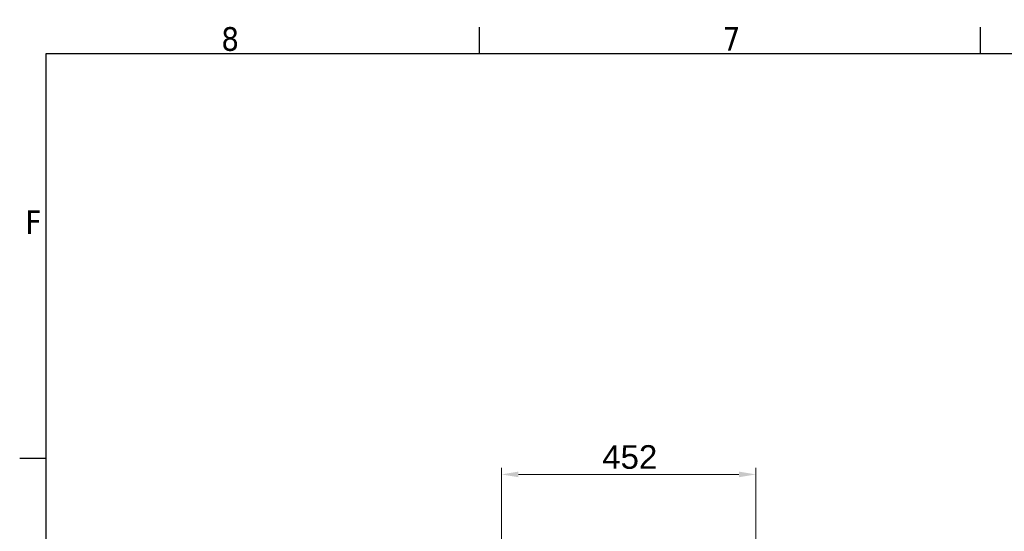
# Model space of a CAD drawing. Header units: millimetres. Extents: x 0 to 7128, y 0 to 5040.
# Tile 58 of 95: x 73 to 1824, y 4071 to 4980. Entities that reach past the tile are written whole.
import ezdxf

# ---------------------------------------------------------------- set-up
doc = ezdxf.new("R2010")
doc.units = ezdxf.units.MM
doc.header["$LTSCALE"] = 12
doc.layers.get('0').update_dxf_attribs({"lineweight": 25})
doc.layers.add('Geometria schizzo (ISO)', color=7, linetype='Continuous', lineweight=25)
doc.layers.add('Simbolo (ISO)', color=7, linetype='Continuous', lineweight=25)
doc.layers.add('Quote(ISO)', color=7, linetype='Continuous', lineweight=25, true_color=0x80ff00)
doc.styles.add('Corrente-BSI', font='arial.ttf')
doc.styles.add('Testo nota (ISO)', font='tahoma.ttf')
doc.dimstyles.new('DEFAULT-ISO', dxfattribs={"dimscale": 12, "dimtxt": 3.5, "dimasz": 2.5, "dimexe": 1, "dimexo": 1, "dimgap": 0.762, "dimtad": 1, "dimtoh": 1, "dimrnd": 1e-08, "dimtxsty": 'Corrente-BSI', "dimcen": 0.09, "dimdle": 10, "dimclrd": 7, "dimclre": 7, "dimclrt": 7, "dimazin": 2, "dimtfac": 0.571429, "dimtmove": 0, "dimatfit": 3, "dimfxl": 1, "dimtolj": 1, "dimlwd": 5, "dimlwe": 5, "dimarcsym": 0})

# ---------------------------------------------------------------- blocks, each defined once
blk = doc.blocks.new('Bordi Bordo di default')
at = {"layer": 'Geometria schizzo (ISO)'}
for p, q in [((74.25, 410), (74.25, 413.9)), ((148.5, 410), (148.5, 413.9)), ((10, 350), (6.1, 350))]:
    blk.add_line(p, q, dxfattribs=at)
at = {"layer": 'Geometria schizzo (ISO)', "flags": 128}
blk.add_lwpolyline([(10, 10), (10, 410), (584, 410), (584, 10), (10, 10)], dxfattribs=at)
at = {"layer": 'Simbolo (ISO)', "char_height": 3.5, "attachment_point": 7, "style": 'Testo nota (ISO)'}
for s, insert in [('8', (35.98, 410.32)), ('7', (110.29, 410.4)), ('F', (6.94, 383.25))]:
    blk.add_mtext(s, dxfattribs=dict(at, insert=insert))
blk = doc.blocks.new('*D25')
at = {"layer": 'Defpoints', "color": 0, "linetype": 'Continuous', "transparency": 16777216}
for p in [(1382.5, 4171.7), (930.2, 3591.7), (1382.5, 3505.9)]:
    blk.add_point(p, dxfattribs=at)
at = {"layer": 'Quote(ISO)', "color": 7, "linetype": 'Continuous', "lineweight": 5, "transparency": 16777216}
for p, q in [((930.2, 3603.7), (930.2, 4183.7)), ((960.2, 4171.7), (1352.5, 4171.7)), ((1382.5, 3517.9), (1382.5, 4183.7))]:
    blk.add_line(p, q, dxfattribs=at)
at = {"layer": 'Quote(ISO)', "color": 7, "linetype": 'Continuous', "transparency": 16777216}
for points in [[(960.2, 4176.7), (960.2, 4166.7), (930.2, 4171.7)], [(1352.5, 4176.7), (1352.5, 4166.7), (1382.5, 4171.7)]]:
    blk.add_solid(points, dxfattribs=at)
at = {"layer": 'Quote(ISO)', "color": 7, "linetype": 'Continuous', "lineweight": 9, "transparency": 16777216, "insert": (1109.3, 4223.7), "char_height": 42, "attachment_point": 1, "style": 'Corrente-BSI'}
blk.add_mtext('\\A1;452', dxfattribs=at)

msp = doc.modelspace()

# ---------------------------------------------------------------- block references
at = {"xscale": 12, "yscale": 12, "zscale": 12}
msp.add_blockref('Bordi Bordo di default', (0, 0), dxfattribs=at)

# ---------------------------------------------------------------- dimensions: what is measured, and where the dimension line sits
at = {"layer": 'Quote(ISO)', "color": 7, "linetype": 'Continuous', "lineweight": 9}
dim = msp.add_linear_dim(base=(1382.4548, 4171.6578), p1=(930.1778, 3591.6578), p2=(1382.4548, 3505.9078), dimstyle='DEFAULT-ISO', override={"dimgap": 0.762, "dimtoh": 0, "dimdec": 0, "dimtol": 0, "dimlim": 0, "dimtp": 0, "dimtm": 0, "dimtdec": 2, "dimtofl": 0, "dimatfit": 1}, dxfattribs=at)
dim.commit()
dim.dimension.update_dxf_attribs({"geometry": '*D25', "text_midpoint": (1156.3163, 4171.6578), "dimtype": 160})

doc.saveas('drawing.dxf')
